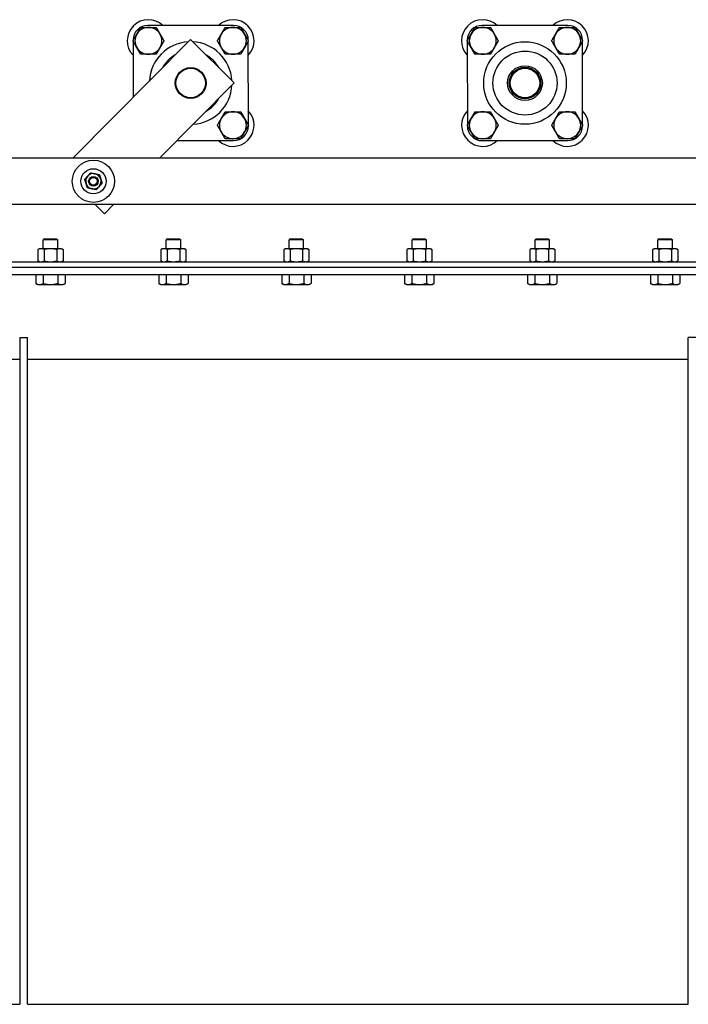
# Model space of a CAD drawing. Header units: inches. Extents: x 36 to 1719, y -84 to 1122.
# Tile 120 of 256: x 678 to 700, y 414 to 446. Entities that reach past the tile are written whole.
import ezdxf

# ---------------------------------------------------------------- set-up
doc = ezdxf.new("R2010")
doc.units = ezdxf.units.IN
doc.header["$LTSCALE"] = 48
doc.header["$MEASUREMENT"] = 0
doc.layers.add('Visible (ANSI)', color=7, linetype='Continuous', lineweight=30)

msp = doc.modelspace()

# ---------------------------------------------------------------- linework, layer by layer
at = {"layer": 'Visible (ANSI)'}
for p, q in [((685.29793, 445.85878), (682.50653, 445.85796)), ((696.17293, 445.85878), (693.38153, 445.85796)), ((683.89543, 445.39796), (680.07398, 441.53441)), ((682.02737, 445.37852), (682.02737, 445.36692)), ((682.02738, 445.34897), (682.02792, 443.50987)), ((685.31737, 443.99152), (683.89543, 445.39796)), ((685.77737, 445.36776), (685.77737, 445.37962)), ((685.77818, 442.61778), (685.77738, 445.34981)), ((692.90237, 445.37852), (692.90237, 445.36687)), ((692.90238, 445.34892), (692.90318, 442.61684)), ((696.65237, 445.36779), (696.65237, 445.37962)), ((696.65318, 442.61789), (696.65238, 445.34984)), ((682.88704, 441.53441), (685.31737, 443.99152)), ((685.77819, 442.58822), (685.77818, 442.59983)), ((692.90318, 442.59889), (692.90319, 442.58712)), ((696.65319, 442.58822), (696.65318, 442.59994)), ((683.45461, 442.10824), (685.29903, 442.10878)), ((693.38263, 442.10796), (696.17403, 442.10878)), ((703.98868, 441.53441), (657.48868, 441.53441)), ((657.48868, 440.03441), (703.98868, 440.03441)), ((680.78593, 440.03441), (681.09804, 439.7257)), ((681.09804, 439.7257), (681.40338, 440.03441)), ((679.14673, 438.91487), (679.10446, 438.87261)), ((679.5769, 438.87261), (679.10446, 438.87261)), ((679.10446, 438.58827), (679.10446, 438.87261)), ((679.14673, 438.91487), (679.53464, 438.91487)), ((679.53464, 438.91487), (679.5769, 438.87261)), ((679.5769, 438.58827), (679.5769, 438.87261)), ((683.14673, 438.91487), (683.10446, 438.87261)), ((683.5769, 438.87261), (683.10446, 438.87261)), ((683.10446, 438.58827), (683.10446, 438.87261)), ((683.14673, 438.91487), (683.53464, 438.91487)), ((683.53464, 438.91487), (683.5769, 438.87261)), ((683.5769, 438.58827), (683.5769, 438.87261)), ((687.14673, 438.91487), (687.10446, 438.87261)), ((687.5769, 438.87261), (687.10446, 438.87261)), ((687.10446, 438.58827), (687.10446, 438.87261)), ((687.14673, 438.91487), (687.53464, 438.91487)), ((687.53464, 438.91487), (687.5769, 438.87261)), ((687.5769, 438.58827), (687.5769, 438.87261)), ((691.14673, 438.91487), (691.10446, 438.87261)), ((691.5769, 438.87261), (691.10446, 438.87261)), ((691.10446, 438.58827), (691.10446, 438.87261)), ((691.14673, 438.91487), (691.53464, 438.91487)), ((691.53464, 438.91487), (691.5769, 438.87261)), ((691.5769, 438.58827), (691.5769, 438.87261)), ((695.14673, 438.91487), (695.10446, 438.87261)), ((695.5769, 438.87261), (695.10446, 438.87261)), ((695.10446, 438.58827), (695.10446, 438.87261)), ((695.14673, 438.91487), (695.53464, 438.91487)), ((695.53464, 438.91487), (695.5769, 438.87261)), ((695.5769, 438.58827), (695.5769, 438.87261)), ((699.14673, 438.91487), (699.10446, 438.87261)), ((699.5769, 438.87261), (699.10446, 438.87261)), ((699.10446, 438.58827), (699.10446, 438.87261)), ((699.14673, 438.91487), (699.53464, 438.91487)), ((699.53464, 438.91487), (699.5769, 438.87261)), ((699.5769, 438.58827), (699.5769, 438.87261)), ((678.98635, 438.58827), (678.93154, 438.56271)), ((678.93154, 438.56271), (678.93154, 438.18863)), ((679.03382, 438.58827), (678.98635, 438.58827)), ((679.34068, 438.58827), (679.03382, 438.58827)), ((679.13611, 438.56271), (679.13611, 438.18863)), ((679.64754, 438.58827), (679.34068, 438.58827)), ((679.54525, 438.56271), (679.54525, 438.18863)), ((679.69501, 438.58827), (679.64754, 438.58827)), ((679.69501, 438.58827), (679.74983, 438.56271)), ((679.74983, 438.56271), (679.74983, 438.18863)), ((682.98635, 438.58827), (682.93154, 438.56271)), ((682.93154, 438.56271), (682.93154, 438.18863)), ((683.03382, 438.58827), (682.98635, 438.58827)), ((683.34068, 438.58827), (683.03382, 438.58827)), ((683.13611, 438.56271), (683.13611, 438.18863)), ((683.64754, 438.58827), (683.34068, 438.58827)), ((683.54525, 438.56271), (683.54525, 438.18863)), ((683.69501, 438.58827), (683.64754, 438.58827)), ((683.69501, 438.58827), (683.74983, 438.56271)), ((683.74983, 438.56271), (683.74983, 438.18863)), ((686.98635, 438.58827), (686.93154, 438.56271)), ((686.93154, 438.56271), (686.93154, 438.18863)), ((687.03382, 438.58827), (686.98635, 438.58827)), ((687.34068, 438.58827), (687.03382, 438.58827)), ((687.13611, 438.56271), (687.13611, 438.18863)), ((687.64754, 438.58827), (687.34068, 438.58827)), ((687.54525, 438.56271), (687.54525, 438.18863)), ((687.69501, 438.58827), (687.64754, 438.58827)), ((687.69501, 438.58827), (687.74983, 438.56271)), ((687.74983, 438.56271), (687.74983, 438.18863)), ((690.98635, 438.58827), (690.93154, 438.56271)), ((690.93154, 438.56271), (690.93154, 438.18863)), ((691.03382, 438.58827), (690.98635, 438.58827)), ((691.34068, 438.58827), (691.03382, 438.58827)), ((691.13611, 438.56271), (691.13611, 438.18863)), ((691.64754, 438.58827), (691.34068, 438.58827)), ((691.54525, 438.56271), (691.54525, 438.18863)), ((691.69501, 438.58827), (691.64754, 438.58827)), ((691.69501, 438.58827), (691.74983, 438.56271)), ((691.74983, 438.56271), (691.74983, 438.18863)), ((694.98635, 438.58827), (694.93154, 438.56271)), ((694.93154, 438.56271), (694.93154, 438.18863)), ((695.03382, 438.58827), (694.98635, 438.58827)), ((695.34068, 438.58827), (695.03382, 438.58827)), ((695.13611, 438.56271), (695.13611, 438.18863)), ((695.64754, 438.58827), (695.34068, 438.58827)), ((695.54525, 438.56271), (695.54525, 438.18863)), ((695.69501, 438.58827), (695.64754, 438.58827)), ((695.69501, 438.58827), (695.74983, 438.56271)), ((695.74983, 438.56271), (695.74983, 438.18863)), ((698.98635, 438.58827), (698.93154, 438.56271)), ((698.93154, 438.56271), (698.93154, 438.18863)), ((699.03382, 438.58827), (698.98635, 438.58827)), ((699.34068, 438.58827), (699.03382, 438.58827)), ((699.13611, 438.56271), (699.13611, 438.18863)), ((699.64754, 438.58827), (699.34068, 438.58827)), ((699.54525, 438.56271), (699.54525, 438.18863)), ((699.69501, 438.58827), (699.64754, 438.58827)), ((699.69501, 438.58827), (699.74983, 438.56271)), ((699.74983, 438.56271), (699.74983, 438.18863)), ((654.46568, 438.16307), (716.94539, 438.16307)), ((654.46568, 437.98377), (724.21568, 437.98377)), ((678.98635, 438.16307), (678.93154, 438.18863)), ((679.69501, 438.16307), (679.74983, 438.18863)), ((682.98635, 438.16307), (682.93154, 438.18863)), ((683.69501, 438.16307), (683.74983, 438.18863)), ((686.98635, 438.16307), (686.93154, 438.18863)), ((687.69501, 438.16307), (687.74983, 438.18863)), ((690.98635, 438.16307), (690.93154, 438.18863)), ((691.69501, 438.16307), (691.74983, 438.18863)), ((694.98635, 438.16307), (694.93154, 438.18863)), ((695.69501, 438.16307), (695.74983, 438.18863)), ((698.98635, 438.16307), (698.93154, 438.18863)), ((699.69501, 438.16307), (699.74983, 438.18863)), ((724.21568, 437.73377), (654.46568, 437.73377)), ((678.86334, 437.73377), (678.86334, 437.4577)), ((679.10201, 437.73377), (679.10201, 437.4577)), ((679.57935, 437.73377), (679.57935, 437.4577)), ((679.81802, 437.73377), (679.81802, 437.4577)), ((682.86334, 437.73377), (682.86334, 437.4577)), ((683.10201, 437.73377), (683.10201, 437.4577)), ((683.57935, 437.73377), (683.57935, 437.4577)), ((683.81802, 437.73377), (683.81802, 437.4577)), ((686.86334, 437.73377), (686.86334, 437.4577)), ((687.10201, 437.73377), (687.10201, 437.4577)), ((687.57935, 437.73377), (687.57935, 437.4577)), ((687.81802, 437.73377), (687.81802, 437.4577)), ((690.86334, 437.73377), (690.86334, 437.4577)), ((691.10201, 437.73377), (691.10201, 437.4577)), ((691.57935, 437.73377), (691.57935, 437.4577)), ((691.81802, 437.73377), (691.81802, 437.4577)), ((694.86334, 437.73377), (694.86334, 437.4577)), ((695.10201, 437.73377), (695.10201, 437.4577)), ((695.57935, 437.73377), (695.57935, 437.4577)), ((695.81802, 437.73377), (695.81802, 437.4577)), ((698.86334, 437.73377), (698.86334, 437.4577)), ((699.10201, 437.73377), (699.10201, 437.4577)), ((699.57935, 437.73377), (699.57935, 437.4577)), ((699.81802, 437.73377), (699.81802, 437.4577)), ((678.9273, 437.42078), (678.86334, 437.4577)), ((678.9273, 437.42078), (678.98268, 437.42078)), ((678.98268, 437.42078), (679.34068, 437.42078)), ((679.34068, 437.42078), (679.69868, 437.42078)), ((679.69868, 437.42078), (679.75407, 437.42078)), ((679.75407, 437.42078), (679.81802, 437.4577)), ((682.9273, 437.42078), (682.86334, 437.4577)), ((682.9273, 437.42078), (682.98268, 437.42078)), ((682.98268, 437.42078), (683.34068, 437.42078)), ((683.34068, 437.42078), (683.69868, 437.42078)), ((683.69868, 437.42078), (683.75407, 437.42078)), ((683.75407, 437.42078), (683.81802, 437.4577)), ((686.9273, 437.42078), (686.86334, 437.4577)), ((686.9273, 437.42078), (686.98268, 437.42078)), ((686.98268, 437.42078), (687.34068, 437.42078)), ((687.34068, 437.42078), (687.69868, 437.42078)), ((687.69868, 437.42078), (687.75407, 437.42078)), ((687.75407, 437.42078), (687.81802, 437.4577)), ((690.9273, 437.42078), (690.86334, 437.4577)), ((690.9273, 437.42078), (690.98268, 437.42078)), ((690.98268, 437.42078), (691.34068, 437.42078)), ((691.34068, 437.42078), (691.69868, 437.42078)), ((691.69868, 437.42078), (691.75407, 437.42078)), ((691.75407, 437.42078), (691.81802, 437.4577)), ((694.9273, 437.42078), (694.86334, 437.4577)), ((694.9273, 437.42078), (694.98268, 437.42078)), ((694.98268, 437.42078), (695.34068, 437.42078)), ((695.34068, 437.42078), (695.69868, 437.42078)), ((695.69868, 437.42078), (695.75407, 437.42078)), ((695.75407, 437.42078), (695.81802, 437.4577)), ((698.9273, 437.42078), (698.86334, 437.4577)), ((698.9273, 437.42078), (698.98268, 437.42078)), ((698.98268, 437.42078), (699.34068, 437.42078)), ((699.34068, 437.42078), (699.69868, 437.42078)), ((699.69868, 437.42078), (699.75407, 437.42078)), ((699.75407, 437.42078), (699.81802, 437.4577)), ((678.34068, 435.70277), (678.59068, 435.70277)), ((678.34068, 435.70277), (678.34068, 413.98377)), ((678.59068, 413.98377), (678.59068, 435.70277)), ((700.09068, 413.98377), (700.09068, 435.70277)), ((700.34068, 435.70277), (700.09068, 435.70277)), ((678.34068, 434.98377), (656.21568, 434.98377)), ((700.09068, 434.98377), (678.59068, 434.98377)), ((654.46568, 413.98377), (678.34068, 413.98377)), ((678.59068, 413.98377), (700.09068, 413.98377))]:
    msp.add_line(p, q, dxfattribs=at)
for centre, radius in [((694.77778, 443.98337), 1.34375), ((694.77778, 443.98337), 1.04275), ((683.90318, 443.98377), 0.5), ((683.90318, 443.98377), 0.48), ((694.77778, 443.98337), 0.565), ((694.77778, 443.98337), 0.515), ((694.77818, 443.98377), 0.5), ((694.77818, 443.98377), 0.48), ((680.73868, 440.78441), 0.6875), ((680.73868, 440.78441), 0.41), ((680.73868, 440.78441), 0.15607), ((680.73868, 440.78441), 0.156), ((680.73868, 440.78441), 0.1232)]:
    msp.add_circle(centre, radius, dxfattribs=at)
for centre, radius, start, end in [((682.52737, 445.35796), 0.6875, 46.675086, 223.358602), ((685.27737, 445.35877), 0.6875, 316.675086, 133.358602), ((693.40237, 445.35796), 0.6875, 46.675086, 223.358602), ((696.15237, 445.35877), 0.6875, 316.675086, 133.358602), ((682.50667, 445.37866), 0.4793, 90.016844, 180.016844), ((682.52737, 445.35796), 0.4375, 90.001724, 150.001724), ((682.52737, 445.35796), 0.4375, 30.001724, 90.001724), ((685.27737, 445.35877), 0.4375, 90.001076, 150.001076), ((685.27737, 445.35877), 0.4375, 30.001076, 90.001076), ((685.29807, 445.37948), 0.4793, 0.016844, 90.016844), ((693.38167, 445.37866), 0.4793, 90.016844, 180.016844), ((693.40237, 445.35796), 0.4375, 90.007458, 150.007458), ((693.40237, 445.35796), 0.4375, 30.007458, 90.007458), ((696.15237, 445.35877), 0.4375, 90.005074, 150.005074), ((696.15237, 445.35877), 0.4375, 30.005074, 90.005074), ((696.17307, 445.37948), 0.4793, 0.016844, 90.016844), ((682.52737, 445.35796), 0.4375, 150.001724, 210.001724), ((682.52737, 445.35796), 0.4375, 330.001724, 30.001724), ((685.27737, 445.35877), 0.4375, 150.001076, 210.001076), ((685.27737, 445.35877), 0.4375, 330.001076, 30.001076), ((693.40237, 445.35796), 0.4375, 150.007458, 210.007458), ((693.40237, 445.35796), 0.4375, 330.007458, 30.007458), ((696.15237, 445.35877), 0.4375, 150.005074, 210.005074), ((696.15237, 445.35877), 0.4375, 330.005074, 30.005074), ((682.52737, 445.35796), 0.4375, 210.001724, 270.001724), ((682.52737, 445.35796), 0.4375, 270.001724, 330.001724), ((683.90278, 443.98337), 1.34375, 93.402904, 177.224825), ((683.90278, 443.98337), 1.34375, 3.439602, 87.188126), ((685.27737, 445.35877), 0.4375, 210.001076, 270.001076), ((685.27737, 445.35877), 0.4375, 270.001076, 330.001076), ((693.40237, 445.35796), 0.4375, 210.007458, 270.007458), ((693.40237, 445.35796), 0.4375, 270.007458, 330.007458), ((696.15237, 445.35877), 0.4375, 210.005074, 270.005074), ((696.15237, 445.35877), 0.4375, 270.005074, 330.005074), ((683.90278, 443.98337), 1.04275, 118.850211, 151.777517), ((683.90278, 443.98337), 1.04275, 28.962005, 61.665723), ((694.77778, 443.98337), 0.5, 134.975668, 315.041176), ((683.90278, 443.98337), 1.34375, 273.403293, 357.224436), ((683.90278, 443.98337), 1.04275, 298.851393, 331.776335), ((685.27818, 442.60877), 0.6875, 226.675086, 43.358602), ((685.27818, 442.60877), 0.4375, 150.00321, 210.00321), ((685.27818, 442.60877), 0.4375, 90.00321, 150.00321), ((685.27818, 442.60877), 0.4375, 30.00321, 90.00321), ((685.27818, 442.60877), 0.4375, 330.00321, 30.00321), ((693.40318, 442.60796), 0.6875, 136.675086, 313.358602), ((693.40318, 442.60796), 0.4375, 150.010785, 210.010785), ((693.40318, 442.60796), 0.4375, 90.010785, 150.010785), ((693.40318, 442.60796), 0.4375, 30.010785, 90.010785), ((693.40318, 442.60796), 0.4375, 330.010785, 30.010785), ((696.15318, 442.60877), 0.6875, 226.675086, 43.358602), ((696.15318, 442.60877), 0.4375, 150.016165, 210.016165), ((696.15318, 442.60877), 0.4375, 90.016165, 150.016165), ((696.15318, 442.60877), 0.4375, 30.016165, 90.016165), ((696.15318, 442.60877), 0.4375, 330.016165, 30.016165), ((685.29889, 442.58808), 0.4793, 270.016844, 0.016844), ((693.38249, 442.58726), 0.4793, 180.016844, 270.016844), ((696.17389, 442.58808), 0.4793, 270.016844, 0.016844), ((685.27818, 442.60877), 0.4375, 210.00321, 270.00321), ((685.27818, 442.60877), 0.4375, 270.00321, 330.00321), ((693.40318, 442.60796), 0.4375, 210.010785, 270.010785), ((693.40318, 442.60796), 0.4375, 270.010785, 330.010785), ((696.15318, 442.60877), 0.4375, 210.016165, 270.016165), ((696.15318, 442.60877), 0.4375, 270.016165, 330.016165), ((680.73868, 440.78441), 0.25, 137.641111, 197.641111), ((680.73868, 440.78441), 0.25, 77.641111, 137.641111), ((680.73868, 440.78441), 0.25, 17.641111, 77.641111), ((680.73868, 440.78441), 0.25, 317.641111, 17.641111), ((680.73868, 440.78441), 0.25, 197.641111, 257.641111), ((680.73868, 440.78441), 0.25, 257.641111, 317.641111)]:
    msp.add_arc(centre, radius, start, end, dxfattribs=at)
for points, weights in [([(682.14848, 445.5767), (682.20709, 445.67823), (682.27477, 445.79546)], [1, 1.04314139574, 1.01001874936]), ([(682.27477, 445.79546), (682.41013, 445.79546), (682.52736, 445.79546)], [1.01001874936, 1.04314139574, 1]), ([(682.52736, 445.79546), (682.64459, 445.79547), (682.77995, 445.79547)], [1, 1.04314139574, 1.01001874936]), ([(682.77995, 445.79547), (682.84764, 445.67825), (682.90625, 445.57672)], [1.01001874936, 1.04314139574, 1]), ([(684.89848, 445.57751), (684.9571, 445.67904), (685.02477, 445.79627)], [1, 1.04314139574, 1.01001874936]), ([(685.02477, 445.79627), (685.16014, 445.79627), (685.27737, 445.79627)], [1.01001874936, 1.04314139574, 1]), ([(685.27737, 445.79627), (685.39459, 445.79627), (685.52996, 445.79628)], [1, 1.04314139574, 1.01001874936]), ([(685.52996, 445.79628), (685.59764, 445.67905), (685.65626, 445.57753)], [1.01001874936, 1.04314139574, 1]), ([(693.02346, 445.57666), (693.08206, 445.67819), (693.14973, 445.79543)], [1, 1.04314139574, 1.01001874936]), ([(693.14973, 445.79543), (693.28509, 445.79545), (693.40232, 445.79546)], [1.01001874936, 1.04314139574, 1]), ([(693.40232, 445.79546), (693.51954, 445.79548), (693.65491, 445.7955)], [1, 1.04314139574, 1.01001874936]), ([(693.65491, 445.7955), (693.7226, 445.67828), (693.78123, 445.57676)], [1.01001874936, 1.04314139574, 1]), ([(695.77347, 445.57749), (695.83207, 445.67902), (695.89974, 445.79625)], [1, 1.04314139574, 1.01001874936]), ([(695.89974, 445.79625), (696.03511, 445.79626), (696.15233, 445.79627)], [1.01001874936, 1.04314139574, 1]), ([(696.15233, 445.79627), (696.26956, 445.79628), (696.40493, 445.79629)], [1, 1.04314139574, 1.01001874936]), ([(696.40493, 445.79629), (696.47262, 445.67907), (696.53124, 445.57756)], [1.01001874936, 1.04314139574, 1]), ([(682.02219, 445.35795), (682.08987, 445.47518), (682.14848, 445.5767)], [1.01001874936, 1.04314139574, 1]), ([(682.14849, 445.1392), (682.08988, 445.24072), (682.02219, 445.35795)], [1, 1.04314139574, 1.01001874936]), ([(682.90625, 445.57672), (682.96487, 445.4752), (683.03255, 445.35798)], [1, 1.04314139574, 1.01001874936]), ([(683.03255, 445.35798), (682.96488, 445.24075), (682.90627, 445.13922)], [1.01001874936, 1.04314139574, 1]), ([(684.77219, 445.35876), (684.83987, 445.47599), (684.89848, 445.57751)], [1.01001874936, 1.04314139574, 1]), ([(684.89849, 445.14001), (684.83988, 445.24154), (684.77219, 445.35876)], [1, 1.04314139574, 1.01001874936]), ([(685.65626, 445.57753), (685.71487, 445.47601), (685.78255, 445.35878)], [1, 1.04314139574, 1.01001874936]), ([(685.78255, 445.35878), (685.71488, 445.24155), (685.65626, 445.14003)], [1.01001874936, 1.04314139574, 1]), ([(692.89719, 445.3579), (692.96486, 445.47513), (693.02346, 445.57666)], [1.01001874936, 1.04314139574, 1]), ([(693.02352, 445.13916), (692.96489, 445.24068), (692.89719, 445.3579)], [1, 1.04314139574, 1.01001874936]), ([(693.78123, 445.57676), (693.83986, 445.47525), (693.90755, 445.35803)], [1, 1.04314139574, 1.01001874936]), ([(693.90755, 445.35803), (693.83989, 445.24079), (693.78129, 445.13926)], [1.01001874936, 1.04314139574, 1]), ([(695.64719, 445.35873), (695.71486, 445.47596), (695.77347, 445.57749)], [1.01001874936, 1.04314139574, 1]), ([(695.77351, 445.13999), (695.71488, 445.24151), (695.64719, 445.35873)], [1, 1.04314139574, 1.01001874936]), ([(696.53124, 445.57756), (696.58986, 445.47604), (696.65755, 445.35882)], [1, 1.04314139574, 1.01001874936]), ([(696.65755, 445.35882), (696.58988, 445.24158), (696.53128, 445.14006)], [1.01001874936, 1.04314139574, 1]), ([(682.2748, 444.92046), (682.20711, 445.03768), (682.14849, 445.1392)], [1.01001874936, 1.04314139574, 1]), ([(682.90627, 445.13922), (682.84766, 445.0377), (682.77998, 444.92047)], [1, 1.04314139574, 1.01001874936]), ([(685.02479, 444.92127), (684.95711, 445.03849), (684.89849, 445.14001)], [1.01001874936, 1.04314139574, 1]), ([(685.65626, 445.14003), (685.59765, 445.03851), (685.52997, 444.92128)], [1, 1.04314139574, 1.01001874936]), ([(693.14984, 444.92043), (693.08214, 445.03765), (693.02352, 445.13916)], [1.01001874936, 1.04314139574, 1]), ([(693.78129, 445.13926), (693.72269, 445.03773), (693.65502, 444.9205)], [1, 1.04314139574, 1.01001874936]), ([(695.89982, 444.92125), (695.83213, 445.03847), (695.77351, 445.13999)], [1.01001874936, 1.04314139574, 1]), ([(696.53128, 445.14006), (696.47267, 445.03853), (696.405, 444.92129)], [1, 1.04314139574, 1.01001874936]), ([(682.52739, 444.92046), (682.41016, 444.92046), (682.2748, 444.92046)], [1, 1.04314139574, 1.01001874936]), ([(682.77998, 444.92047), (682.64461, 444.92047), (682.52739, 444.92046)], [1.01001874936, 1.04314139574, 1]), ([(685.27738, 444.92127), (685.16015, 444.92127), (685.02479, 444.92127)], [1, 1.04314139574, 1.01001874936]), ([(685.52997, 444.92128), (685.39461, 444.92127), (685.27738, 444.92127)], [1.01001874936, 1.04314139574, 1]), ([(693.40243, 444.92046), (693.2852, 444.92045), (693.14984, 444.92043)], [1, 1.04314139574, 1.01001874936]), ([(693.65502, 444.9205), (693.51966, 444.92048), (693.40243, 444.92046)], [1.01001874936, 1.04314139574, 1]), ([(696.15241, 444.92127), (696.03518, 444.92126), (695.89982, 444.92125)], [1, 1.04314139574, 1.01001874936]), ([(696.405, 444.92129), (696.26964, 444.92128), (696.15241, 444.92127)], [1.01001874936, 1.04314139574, 1]), ([(684.773, 442.60874), (684.84068, 442.72598), (684.89928, 442.8275)], [1.01001874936, 1.04314139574, 1]), ([(684.89928, 442.8275), (684.95789, 442.92903), (685.02557, 443.04626)], [1, 1.04314139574, 1.01001874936]), ([(685.02557, 443.04626), (685.16093, 443.04627), (685.27816, 443.04627)], [1.01001874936, 1.04314139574, 1]), ([(685.27816, 443.04627), (685.39539, 443.04628), (685.53075, 443.04629)], [1, 1.04314139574, 1.01001874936]), ([(685.53075, 443.04629), (685.59844, 442.92906), (685.65706, 442.82754)], [1.01001874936, 1.04314139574, 1]), ([(685.65706, 442.82754), (685.71568, 442.72602), (685.78336, 442.6088)], [1, 1.04314139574, 1.01001874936]), ([(692.898, 442.60787), (692.96566, 442.72511), (693.02425, 442.82664)], [1.01001874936, 1.04314139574, 1]), ([(693.02425, 442.82664), (693.08285, 442.92818), (693.15051, 443.04542)], [1, 1.04314139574, 1.01001874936]), ([(693.15051, 443.04542), (693.28587, 443.04544), (693.4031, 443.04546)], [1.01001874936, 1.04314139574, 1]), ([(693.4031, 443.04546), (693.52033, 443.04549), (693.65569, 443.04551)], [1, 1.04314139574, 1.01001874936]), ([(693.65569, 443.04551), (693.72339, 442.9283), (693.78203, 442.82678)], [1.01001874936, 1.04314139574, 1]), ([(693.78203, 442.82678), (693.84066, 442.72527), (693.90836, 442.60806)], [1, 1.04314139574, 1.01001874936]), ([(695.648, 442.60863), (695.71565, 442.72588), (695.77423, 442.82742)], [1.01001874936, 1.04314139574, 1]), ([(695.77423, 442.82742), (695.83282, 442.92895), (695.90047, 443.0462)], [1, 1.04314139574, 1.01001874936]), ([(695.90047, 443.0462), (696.03583, 443.04624), (696.15306, 443.04627)], [1.01001874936, 1.04314139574, 1]), ([(696.15306, 443.04627), (696.27029, 443.04631), (696.40565, 443.04634)], [1, 1.04314139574, 1.01001874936]), ([(696.40565, 443.04634), (696.47336, 442.92913), (696.53201, 442.82763)], [1.01001874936, 1.04314139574, 1]), ([(696.53201, 442.82763), (696.59065, 442.72612), (696.65836, 442.60891)], [1, 1.04314139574, 1.01001874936]), ([(684.89931, 442.39), (684.84069, 442.49152), (684.773, 442.60874)], [1, 1.04314139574, 1.01001874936]), ([(685.78336, 442.6088), (685.71569, 442.49157), (685.65708, 442.39004)], [1.01001874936, 1.04314139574, 1]), ([(693.02434, 442.38914), (692.9657, 442.49065), (692.898, 442.60787)], [1, 1.04314139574, 1.01001874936]), ([(693.90836, 442.60806), (693.8407, 442.49082), (693.78211, 442.38928)], [1.01001874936, 1.04314139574, 1]), ([(695.77436, 442.38992), (695.71571, 442.49142), (695.648, 442.60863)], [1, 1.04314139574, 1.01001874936]), ([(696.65836, 442.60891), (696.59071, 442.49167), (696.53213, 442.39013)], [1.01001874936, 1.04314139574, 1]), ([(685.02562, 442.17126), (684.95793, 442.28848), (684.89931, 442.39)], [1.01001874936, 1.04314139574, 1]), ([(685.27821, 442.17127), (685.16098, 442.17127), (685.02562, 442.17126)], [1, 1.04314139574, 1.01001874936]), ([(685.5308, 442.17129), (685.39543, 442.17128), (685.27821, 442.17127)], [1.01001874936, 1.04314139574, 1]), ([(685.65708, 442.39004), (685.59847, 442.28852), (685.5308, 442.17129)], [1, 1.04314139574, 1.01001874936]), ([(693.15067, 442.17042), (693.08297, 442.28763), (693.02434, 442.38914)], [1.01001874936, 1.04314139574, 1]), ([(693.40326, 442.17046), (693.28604, 442.17044), (693.15067, 442.17042)], [1, 1.04314139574, 1.01001874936]), ([(693.65585, 442.17051), (693.52049, 442.17049), (693.40326, 442.17046)], [1.01001874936, 1.04314139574, 1]), ([(693.78211, 442.38928), (693.72351, 442.28775), (693.65585, 442.17051)], [1, 1.04314139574, 1.01001874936]), ([(695.90071, 442.1712), (695.833, 442.28841), (695.77436, 442.38992)], [1.01001874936, 1.04314139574, 1]), ([(696.15331, 442.17127), (696.03608, 442.17124), (695.90071, 442.1712)], [1, 1.04314139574, 1.01001874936]), ([(696.4059, 442.17134), (696.27053, 442.17131), (696.15331, 442.17127)], [1.01001874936, 1.04314139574, 1]), ([(696.53213, 442.39013), (696.47354, 442.28859), (696.4059, 442.17134)], [1, 1.04314139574, 1.01001874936]), ([(680.45669, 440.8462), (680.50881, 440.90335), (680.55394, 440.95285)], [1, 1.0379548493, 1]), ([(680.55394, 440.95285), (680.59908, 441.00235), (680.6512, 441.05951)], [1, 1.0379548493, 1]), ([(680.6512, 441.05951), (680.72675, 441.04295), (680.79219, 441.02862)], [1, 1.0379548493, 1]), ([(680.79219, 441.02862), (680.85762, 441.01428), (680.93318, 440.99772)], [1, 1.0379548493, 1]), ([(680.93318, 440.99772), (680.95662, 440.92401), (680.97692, 440.86017)], [1, 1.0379548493, 1]), ([(680.97692, 440.86017), (680.99722, 440.79634), (681.02067, 440.72262)], [1, 1.0379548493, 1]), ([(680.50044, 440.70865), (680.48014, 440.77248), (680.45669, 440.8462)], [1, 1.0379548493, 1]), ([(680.54418, 440.5711), (680.52074, 440.64481), (680.50044, 440.70865)], [1, 1.0379548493, 1]), ([(680.68517, 440.5402), (680.61974, 440.55454), (680.54418, 440.5711)], [1, 1.0379548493, 1]), ([(680.82616, 440.50931), (680.75061, 440.52586), (680.68517, 440.5402)], [1, 1.0379548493, 1]), ([(680.92341, 440.61597), (680.87828, 440.56647), (680.82616, 440.50931)], [1, 1.0379548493, 1]), ([(681.02067, 440.72262), (680.96855, 440.66547), (680.92341, 440.61597)], [1, 1.0379548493, 1]), ([(679.03382, 438.58827), (678.98635, 438.58827), (678.93154, 438.56271)], [1, 1.0379548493, 1]), ([(679.13611, 438.56271), (679.08129, 438.58827), (679.03382, 438.58827)], [1, 1.0379548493, 1]), ([(679.34068, 438.58827), (679.24574, 438.58827), (679.13611, 438.56271)], [1, 1.0379548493, 1]), ([(679.54525, 438.56271), (679.43562, 438.58827), (679.34068, 438.58827)], [1, 1.0379548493, 1]), ([(679.64754, 438.58827), (679.60007, 438.58827), (679.54525, 438.56271)], [1, 1.0379548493, 1]), ([(679.74983, 438.56271), (679.69501, 438.58827), (679.64754, 438.58827)], [1, 1.0379548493, 1]), ([(683.03382, 438.58827), (682.98635, 438.58827), (682.93154, 438.56271)], [1, 1.0379548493, 1]), ([(683.13611, 438.56271), (683.08129, 438.58827), (683.03382, 438.58827)], [1, 1.0379548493, 1]), ([(683.34068, 438.58827), (683.24574, 438.58827), (683.13611, 438.56271)], [1, 1.0379548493, 1]), ([(683.54525, 438.56271), (683.43562, 438.58827), (683.34068, 438.58827)], [1, 1.0379548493, 1]), ([(683.64754, 438.58827), (683.60007, 438.58827), (683.54525, 438.56271)], [1, 1.0379548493, 1]), ([(683.74983, 438.56271), (683.69501, 438.58827), (683.64754, 438.58827)], [1, 1.0379548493, 1]), ([(687.03382, 438.58827), (686.98635, 438.58827), (686.93154, 438.56271)], [1, 1.0379548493, 1]), ([(687.13611, 438.56271), (687.08129, 438.58827), (687.03382, 438.58827)], [1, 1.0379548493, 1]), ([(687.34068, 438.58827), (687.24574, 438.58827), (687.13611, 438.56271)], [1, 1.0379548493, 1]), ([(687.54525, 438.56271), (687.43562, 438.58827), (687.34068, 438.58827)], [1, 1.0379548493, 1]), ([(687.64754, 438.58827), (687.60007, 438.58827), (687.54525, 438.56271)], [1, 1.0379548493, 1]), ([(687.74983, 438.56271), (687.69501, 438.58827), (687.64754, 438.58827)], [1, 1.0379548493, 1]), ([(691.03382, 438.58827), (690.98635, 438.58827), (690.93154, 438.56271)], [1, 1.0379548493, 1]), ([(691.13611, 438.56271), (691.08129, 438.58827), (691.03382, 438.58827)], [1, 1.0379548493, 1]), ([(691.34068, 438.58827), (691.24574, 438.58827), (691.13611, 438.56271)], [1, 1.0379548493, 1]), ([(691.54525, 438.56271), (691.43562, 438.58827), (691.34068, 438.58827)], [1, 1.0379548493, 1]), ([(691.64754, 438.58827), (691.60007, 438.58827), (691.54525, 438.56271)], [1, 1.0379548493, 1]), ([(691.74983, 438.56271), (691.69501, 438.58827), (691.64754, 438.58827)], [1, 1.0379548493, 1]), ([(695.03382, 438.58827), (694.98635, 438.58827), (694.93154, 438.56271)], [1, 1.0379548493, 1]), ([(695.13611, 438.56271), (695.08129, 438.58827), (695.03382, 438.58827)], [1, 1.0379548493, 1]), ([(695.34068, 438.58827), (695.24574, 438.58827), (695.13611, 438.56271)], [1, 1.0379548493, 1]), ([(695.54525, 438.56271), (695.43562, 438.58827), (695.34068, 438.58827)], [1, 1.0379548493, 1]), ([(695.64754, 438.58827), (695.60007, 438.58827), (695.54525, 438.56271)], [1, 1.0379548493, 1]), ([(695.74983, 438.56271), (695.69501, 438.58827), (695.64754, 438.58827)], [1, 1.0379548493, 1]), ([(699.03382, 438.58827), (698.98635, 438.58827), (698.93154, 438.56271)], [1, 1.0379548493, 1]), ([(699.13611, 438.56271), (699.08129, 438.58827), (699.03382, 438.58827)], [1, 1.0379548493, 1]), ([(699.34068, 438.58827), (699.24574, 438.58827), (699.13611, 438.56271)], [1, 1.0379548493, 1]), ([(699.54525, 438.56271), (699.43562, 438.58827), (699.34068, 438.58827)], [1, 1.0379548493, 1]), ([(699.64754, 438.58827), (699.60007, 438.58827), (699.54525, 438.56271)], [1, 1.0379548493, 1]), ([(699.74983, 438.56271), (699.69501, 438.58827), (699.64754, 438.58827)], [1, 1.0379548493, 1]), ([(678.93154, 438.18863), (678.98635, 438.16307), (679.03382, 438.16307)], [1, 1.0379548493, 1]), ([(679.03382, 438.16307), (679.08129, 438.16307), (679.13611, 438.18863)], [1, 1.0379548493, 1]), ([(679.13611, 438.18863), (679.24574, 438.16307), (679.34068, 438.16307)], [1, 1.0379548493, 1]), ([(679.34068, 438.16307), (679.43562, 438.16307), (679.54525, 438.18863)], [1, 1.0379548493, 1]), ([(679.54525, 438.18863), (679.60007, 438.16307), (679.64754, 438.16307)], [1, 1.0379548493, 1]), ([(679.64754, 438.16307), (679.69501, 438.16307), (679.74983, 438.18863)], [1, 1.0379548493, 1]), ([(682.93154, 438.18863), (682.98635, 438.16307), (683.03382, 438.16307)], [1, 1.0379548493, 1]), ([(683.03382, 438.16307), (683.08129, 438.16307), (683.13611, 438.18863)], [1, 1.0379548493, 1]), ([(683.13611, 438.18863), (683.24574, 438.16307), (683.34068, 438.16307)], [1, 1.0379548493, 1]), ([(683.34068, 438.16307), (683.43562, 438.16307), (683.54525, 438.18863)], [1, 1.0379548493, 1]), ([(683.54525, 438.18863), (683.60007, 438.16307), (683.64754, 438.16307)], [1, 1.0379548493, 1]), ([(683.64754, 438.16307), (683.69501, 438.16307), (683.74983, 438.18863)], [1, 1.0379548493, 1]), ([(686.93154, 438.18863), (686.98635, 438.16307), (687.03382, 438.16307)], [1, 1.0379548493, 1]), ([(687.03382, 438.16307), (687.08129, 438.16307), (687.13611, 438.18863)], [1, 1.0379548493, 1]), ([(687.13611, 438.18863), (687.24574, 438.16307), (687.34068, 438.16307)], [1, 1.0379548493, 1]), ([(687.34068, 438.16307), (687.43562, 438.16307), (687.54525, 438.18863)], [1, 1.0379548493, 1]), ([(687.54525, 438.18863), (687.60007, 438.16307), (687.64754, 438.16307)], [1, 1.0379548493, 1]), ([(687.64754, 438.16307), (687.69501, 438.16307), (687.74983, 438.18863)], [1, 1.0379548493, 1]), ([(690.93154, 438.18863), (690.98635, 438.16307), (691.03382, 438.16307)], [1, 1.0379548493, 1]), ([(691.03382, 438.16307), (691.08129, 438.16307), (691.13611, 438.18863)], [1, 1.0379548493, 1]), ([(691.13611, 438.18863), (691.24574, 438.16307), (691.34068, 438.16307)], [1, 1.0379548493, 1]), ([(691.34068, 438.16307), (691.43562, 438.16307), (691.54525, 438.18863)], [1, 1.0379548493, 1]), ([(691.54525, 438.18863), (691.60007, 438.16307), (691.64754, 438.16307)], [1, 1.0379548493, 1]), ([(691.64754, 438.16307), (691.69501, 438.16307), (691.74983, 438.18863)], [1, 1.0379548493, 1]), ([(694.93154, 438.18863), (694.98635, 438.16307), (695.03382, 438.16307)], [1, 1.0379548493, 1]), ([(695.03382, 438.16307), (695.08129, 438.16307), (695.13611, 438.18863)], [1, 1.0379548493, 1]), ([(695.13611, 438.18863), (695.24574, 438.16307), (695.34068, 438.16307)], [1, 1.0379548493, 1]), ([(695.34068, 438.16307), (695.43562, 438.16307), (695.54525, 438.18863)], [1, 1.0379548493, 1]), ([(695.54525, 438.18863), (695.60007, 438.16307), (695.64754, 438.16307)], [1, 1.0379548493, 1]), ([(695.64754, 438.16307), (695.69501, 438.16307), (695.74983, 438.18863)], [1, 1.0379548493, 1]), ([(698.93154, 438.18863), (698.98635, 438.16307), (699.03382, 438.16307)], [1, 1.0379548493, 1]), ([(699.03382, 438.16307), (699.08129, 438.16307), (699.13611, 438.18863)], [1, 1.0379548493, 1]), ([(699.13611, 438.18863), (699.24574, 438.16307), (699.34068, 438.16307)], [1, 1.0379548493, 1]), ([(699.34068, 438.16307), (699.43562, 438.16307), (699.54525, 438.18863)], [1, 1.0379548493, 1]), ([(699.54525, 438.18863), (699.60007, 438.16307), (699.64754, 438.16307)], [1, 1.0379548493, 1]), ([(699.64754, 438.16307), (699.69501, 438.16307), (699.74983, 438.18863)], [1, 1.0379548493, 1]), ([(678.86334, 437.4577), (678.9273, 437.42078), (678.98268, 437.42078)], [1.01001874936, 1.04314139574, 1]), ([(678.98268, 437.42078), (679.03806, 437.42078), (679.10201, 437.4577)], [1, 1.04314139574, 1.01001874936]), ([(679.10201, 437.4577), (679.22992, 437.42078), (679.34068, 437.42078)], [1.01001874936, 1.04314139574, 1]), ([(679.34068, 437.42078), (679.45145, 437.42078), (679.57935, 437.4577)], [1, 1.04314139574, 1.01001874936]), ([(679.57935, 437.4577), (679.6433, 437.42078), (679.69868, 437.42078)], [1.01001874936, 1.04314139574, 1]), ([(679.69868, 437.42078), (679.75407, 437.42078), (679.81802, 437.4577)], [1, 1.04314139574, 1.01001874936]), ([(682.86334, 437.4577), (682.9273, 437.42078), (682.98268, 437.42078)], [1.01001874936, 1.04314139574, 1]), ([(682.98268, 437.42078), (683.03806, 437.42078), (683.10201, 437.4577)], [1, 1.04314139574, 1.01001874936]), ([(683.10201, 437.4577), (683.22992, 437.42078), (683.34068, 437.42078)], [1.01001874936, 1.04314139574, 1]), ([(683.34068, 437.42078), (683.45145, 437.42078), (683.57935, 437.4577)], [1, 1.04314139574, 1.01001874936]), ([(683.57935, 437.4577), (683.6433, 437.42078), (683.69868, 437.42078)], [1.01001874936, 1.04314139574, 1]), ([(683.69868, 437.42078), (683.75407, 437.42078), (683.81802, 437.4577)], [1, 1.04314139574, 1.01001874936]), ([(686.86334, 437.4577), (686.9273, 437.42078), (686.98268, 437.42078)], [1.01001874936, 1.04314139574, 1]), ([(686.98268, 437.42078), (687.03806, 437.42078), (687.10201, 437.4577)], [1, 1.04314139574, 1.01001874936]), ([(687.10201, 437.4577), (687.22992, 437.42078), (687.34068, 437.42078)], [1.01001874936, 1.04314139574, 1]), ([(687.34068, 437.42078), (687.45145, 437.42078), (687.57935, 437.4577)], [1, 1.04314139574, 1.01001874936]), ([(687.57935, 437.4577), (687.6433, 437.42078), (687.69868, 437.42078)], [1.01001874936, 1.04314139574, 1]), ([(687.69868, 437.42078), (687.75407, 437.42078), (687.81802, 437.4577)], [1, 1.04314139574, 1.01001874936]), ([(690.86334, 437.4577), (690.9273, 437.42078), (690.98268, 437.42078)], [1.01001874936, 1.04314139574, 1]), ([(690.98268, 437.42078), (691.03806, 437.42078), (691.10201, 437.4577)], [1, 1.04314139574, 1.01001874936]), ([(691.10201, 437.4577), (691.22992, 437.42078), (691.34068, 437.42078)], [1.01001874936, 1.04314139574, 1]), ([(691.34068, 437.42078), (691.45145, 437.42078), (691.57935, 437.4577)], [1, 1.04314139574, 1.01001874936]), ([(691.57935, 437.4577), (691.6433, 437.42078), (691.69868, 437.42078)], [1.01001874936, 1.04314139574, 1]), ([(691.69868, 437.42078), (691.75407, 437.42078), (691.81802, 437.4577)], [1, 1.04314139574, 1.01001874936]), ([(694.86334, 437.4577), (694.9273, 437.42078), (694.98268, 437.42078)], [1.01001874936, 1.04314139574, 1]), ([(694.98268, 437.42078), (695.03806, 437.42078), (695.10201, 437.4577)], [1, 1.04314139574, 1.01001874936]), ([(695.10201, 437.4577), (695.22992, 437.42078), (695.34068, 437.42078)], [1.01001874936, 1.04314139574, 1]), ([(695.34068, 437.42078), (695.45145, 437.42078), (695.57935, 437.4577)], [1, 1.04314139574, 1.01001874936]), ([(695.57935, 437.4577), (695.6433, 437.42078), (695.69868, 437.42078)], [1.01001874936, 1.04314139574, 1]), ([(695.69868, 437.42078), (695.75407, 437.42078), (695.81802, 437.4577)], [1, 1.04314139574, 1.01001874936]), ([(698.86334, 437.4577), (698.9273, 437.42078), (698.98268, 437.42078)], [1.01001874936, 1.04314139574, 1]), ([(698.98268, 437.42078), (699.03806, 437.42078), (699.10201, 437.4577)], [1, 1.04314139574, 1.01001874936]), ([(699.10201, 437.4577), (699.22992, 437.42078), (699.34068, 437.42078)], [1.01001874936, 1.04314139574, 1]), ([(699.34068, 437.42078), (699.45145, 437.42078), (699.57935, 437.4577)], [1, 1.04314139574, 1.01001874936]), ([(699.57935, 437.4577), (699.6433, 437.42078), (699.69868, 437.42078)], [1.01001874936, 1.04314139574, 1]), ([(699.69868, 437.42078), (699.75407, 437.42078), (699.81802, 437.4577)], [1, 1.04314139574, 1.01001874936])]:
    msp.add_rational_spline(points, weights, degree=2, dxfattribs=at)

doc.saveas('drawing.dxf')
